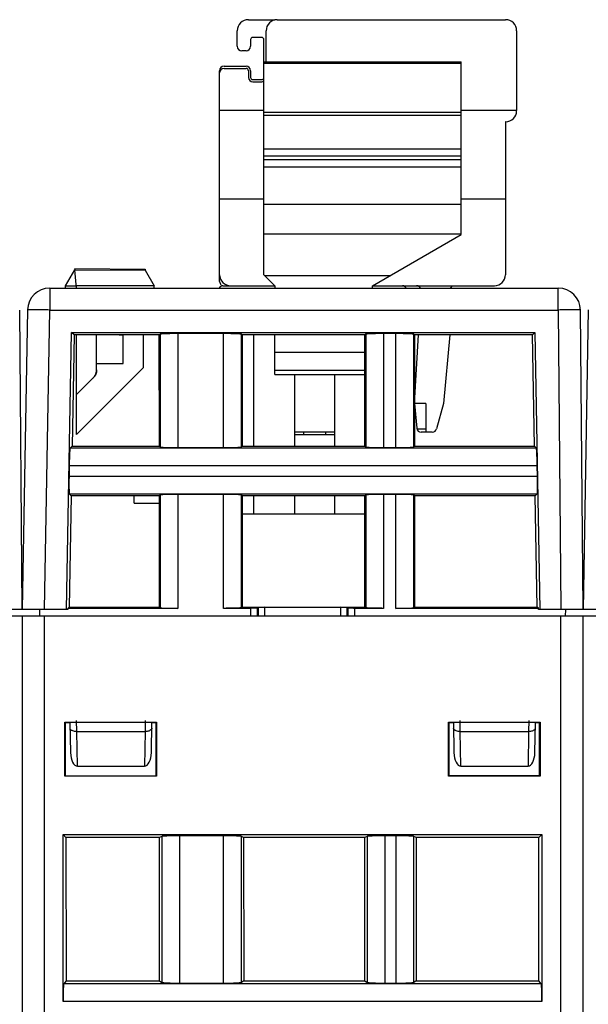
# Model space of a CAD drawing. Header units: millimetres. Extents: x 0 to 841, y 0 to 594.
# Tile 202 of 237: x 532 to 558, y 513 to 558. Entities that reach past the tile are written whole.
import ezdxf

# ---------------------------------------------------------------- set-up
doc = ezdxf.new("R2010")
doc.units = ezdxf.units.MM
doc.header["$LTSCALE"] = 46.255
doc.layers.get('0').update_dxf_attribs({"linetype": 'CONTINUOUS'})

msp = doc.modelspace()

# ---------------------------------------------------------------- linework, layer by layer
at = {"color": 7, "linetype": 'CONTINUOUS'}
for p, q in [((542.21851, 557.79595), (543.41851, 557.79595)), ((543.51851, 557.79595), (553.81851, 557.79595)), ((541.71851, 556.59595), (541.71851, 557.29595)), ((543.01851, 555.89595), (543.01851, 557.29595)), ((554.31851, 557.29595), (554.31851, 553.69595)), ((542.31851, 556.89595), (542.31851, 556.59595)), ((542.81851, 556.99595), (542.41851, 556.99595)), ((542.91851, 546.29595), (542.91851, 556.89595)), ((542.11851, 556.39595), (541.91851, 556.39595)), ((542.91851, 555.89595), (551.81851, 555.89595)), ((551.81851, 548.10535), (551.81851, 555.89595)), ((540.91851, 545.99595), (540.91851, 555.49595)), ((541.11851, 555.69595), (542.11851, 555.69595)), ((541.11851, 555.59595), (542.11851, 555.59595)), ((542.21851, 555.49595), (542.21851, 555.19595)), ((542.31851, 555.49595), (542.31851, 555.19595)), ((542.41851, 555.09595), (542.81851, 555.09595)), ((542.41851, 554.99595), (542.81851, 554.99595)), ((542.91851, 553.69595), (540.91851, 553.69595)), ((554.31851, 553.69595), (551.81851, 553.69595)), ((553.81851, 553.19595), (553.81851, 546.29595)), ((553.82851, 553.19595), (553.81851, 553.19595)), ((551.81851, 551.96426), (542.91851, 551.96426)), ((551.81851, 551.64485), (542.91851, 551.64485)), ((551.81851, 551.47277), (542.91851, 551.47277)), ((551.81851, 551.14511), (542.91851, 551.14511)), ((542.91851, 549.69595), (540.91851, 549.69595)), ((553.81851, 549.69595), (551.81851, 549.69595)), ((547.81851, 545.79595), (551.81851, 548.10535)), ((534.38851, 546.57367), (537.56451, 546.54595)), ((534.38855, 546.57367), (534.38855, 546.52367)), ((533.96851, 545.79595), (534.38866, 546.52367)), ((534.45991, 545.69595), (534.38866, 546.52367)), ((534.38866, 546.52367), (537.56412, 546.49596)), ((537.56437, 546.49595), (537.96851, 545.79595)), ((537.56451, 546.54595), (537.56451, 546.49595)), ((543.41851, 545.79595), (542.91851, 546.29595)), ((533.25431, 545.69595), (556.20066, 545.69595)), ((533.96786, 545.79482), (534.4513, 545.79595)), ((533.96851, 545.69595), (533.96851, 545.79595)), ((537.96851, 545.78768), (534.4513, 545.79595)), ((537.96851, 545.69595), (537.96851, 545.78768)), ((541.06851, 545.79595), (543.41851, 545.79595)), ((543.41851, 545.79595), (543.41851, 545.69595)), ((547.81851, 545.69595), (547.81851, 545.79595)), ((547.81851, 545.79595), (553.31851, 545.79595)), ((551.41851, 545.79595), (551.31851, 545.69595)), ((532.01851, 531.19595), (531.90063, 544.70432)), ((532.25446, 544.71341), (532.01851, 531.19595)), ((557.31851, 531.19595), (557.20063, 544.70432)), ((557.55446, 544.71341), (557.31851, 531.19595)), ((534.01851, 531.19595), (534.24059, 543.69312)), ((534.23958, 543.69215), (555.14645, 543.69215)), ((534.35358, 543.57815), (534.23958, 543.69215)), ((534.35257, 543.57717), (534.26345, 538.56223)), ((538.20071, 543.57815), (534.35358, 543.57815)), ((534.46851, 539.09595), (534.46851, 543.57815)), ((535.36851, 542.00388), (535.36851, 543.57815)), ((536.3886, 543.57815), (536.56851, 543.57501)), ((536.56851, 542.29842), (536.56851, 543.57501)), ((537.46851, 543.57815), (537.46851, 542.09595)), ((538.20071, 543.57815), (538.23568, 543.61312)), ((538.20224, 538.56223), (538.20071, 543.57815)), ((541.10184, 543.64008), (539.03519, 543.64008)), ((541.90135, 543.61312), (541.93632, 543.57815)), ((541.93632, 543.57815), (541.93479, 538.56223)), ((547.47571, 543.57815), (541.93632, 543.57815)), ((542.46851, 538.56223), (542.46851, 543.57815)), ((543.41851, 541.79595), (543.41851, 543.57815)), ((547.51068, 543.61312), (547.47571, 543.57815)), ((547.47724, 538.56223), (547.47571, 543.57815)), ((548.87684, 543.64008), (548.31019, 543.64008)), ((549.71132, 543.57815), (549.67635, 543.61312)), ((549.71132, 543.57815), (549.70979, 538.56223)), ((555.03444, 543.57815), (549.71132, 543.57815)), ((549.71851, 540.49595), (549.89298, 543.57815)), ((551.30679, 543.57815), (551.01851, 540.49595)), ((555.03444, 543.57815), (555.14645, 543.69215)), ((555.12359, 538.56147), (555.03444, 543.57815)), ((555.14645, 543.69215), (555.36851, 531.19595)), ((535.36851, 542.29678), (536.56851, 542.29842)), ((537.46851, 542.09595), (534.46851, 539.09595)), ((535.30356, 541.75745), (535.30947, 541.7682)), ((535.32051, 541.79012), (535.32562, 541.80128)), ((535.33045, 541.81255), (535.33501, 541.82395)), ((535.34328, 541.84705), (535.34698, 541.85875)), ((535.35636, 541.89433), (535.35891, 541.90634)), ((543.41851, 541.79595), (547.47625, 541.79595)), ((544.31851, 538.56223), (544.31851, 541.79595)), ((546.11851, 538.56223), (546.11851, 541.79595)), ((534.46851, 540.8965), (535.22207, 541.65033)), ((535.22207, 541.65038), (535.22207, 541.65029)), ((549.71851, 540.49595), (549.81628, 539.37852)), ((550.21851, 540.49595), (549.71851, 540.49595)), ((550.21851, 540.49595), (550.21851, 539.19595)), ((551.01851, 540.49595), (550.7099, 539.34419)), ((546.11851, 539.19595), (544.31851, 539.19595)), ((544.31851, 539.09595), (546.11851, 539.09595)), ((544.71851, 539.09595), (544.71851, 539.19595)), ((545.71851, 539.09595), (545.71851, 539.19595)), ((550.51671, 539.19595), (550.01551, 539.19595)), ((534.17612, 538.47641), (534.26345, 538.56223)), ((534.26345, 538.56223), (538.20224, 538.56223)), ((538.23568, 538.52879), (538.20224, 538.56223)), ((539.03519, 538.50183), (541.10184, 538.50183)), ((541.93479, 538.56223), (541.90135, 538.52879)), ((541.93479, 538.56223), (547.47724, 538.56223)), ((547.47724, 538.56223), (547.51068, 538.52879)), ((548.31019, 538.50183), (548.87684, 538.50183)), ((549.67635, 538.52879), (549.70979, 538.56223)), ((549.70979, 538.56223), (555.12433, 538.56223)), ((555.12433, 538.56223), (555.21008, 538.47648)), ((534.1352, 537.67689), (534.12713, 537.21501)), ((555.25989, 537.21501), (555.25183, 537.67689)), ((534.22453, 536.33036), (534.13932, 536.41557)), ((538.23568, 536.36312), (538.20292, 536.33036)), ((541.10184, 536.39008), (539.03519, 536.39008)), ((541.93411, 536.33036), (541.90135, 536.36312)), ((547.51068, 536.36312), (547.47792, 536.33036)), ((548.87684, 536.39008), (548.31019, 536.39008)), ((549.70911, 536.33036), (549.67635, 536.36312)), ((555.2469, 536.4155), (555.16324, 536.33036)), ((534.22377, 536.32963), (534.13457, 531.31002)), ((538.20292, 536.33036), (534.22453, 536.33036)), ((537.06851, 535.99595), (537.06851, 536.33036)), ((537.06851, 535.99595), (538.20302, 535.99595)), ((538.20445, 531.31002), (538.20292, 536.33036)), ((541.93411, 536.33036), (541.93258, 531.31002)), ((547.47792, 536.33036), (541.93411, 536.33036)), ((542.46851, 535.49595), (542.46851, 536.33036)), ((544.31851, 535.49595), (544.31851, 536.33036)), ((546.11851, 535.49595), (546.11851, 536.33036)), ((547.47945, 531.31002), (547.47792, 536.33036)), ((549.70911, 536.33036), (549.70758, 531.31002)), ((555.16324, 536.33036), (549.70911, 536.33036)), ((555.25246, 531.3095), (555.16324, 536.33036)), ((547.47817, 535.49595), (541.93386, 535.49595)), ((534.07438, 531.19596), (530.01263, 531.19596)), ((532.80568, 530.89595), (532.80306, 531.19595)), ((534.07537, 531.25184), (534.07438, 531.19596)), ((534.07521, 531.25184), (534.13457, 531.31002)), ((539.03519, 531.25183), (534.07521, 531.25184)), ((534.13457, 531.31002), (538.20445, 531.31002)), ((538.20445, 531.31002), (538.23568, 531.27879)), ((542.33341, 531.25183), (541.10185, 531.25183)), ((541.93258, 531.31002), (541.90135, 531.27879)), ((541.93258, 531.31002), (547.47945, 531.31002)), ((542.63323, 531.26194), (542.65852, 531.28723)), ((542.95916, 531.29781), (546.37786, 531.29781)), ((546.67851, 531.28723), (546.7038, 531.26194)), ((548.31019, 531.25183), (547.00362, 531.25183)), ((547.51068, 531.27879), (547.47945, 531.31002)), ((555.31125, 531.25182), (548.87684, 531.25183)), ((549.67635, 531.27879), (549.70758, 531.31002)), ((549.70758, 531.31002), (555.25304, 531.31002)), ((555.31167, 531.25233), (555.25246, 531.3095)), ((555.31263, 531.19596), (555.31167, 531.25233)), ((559.31851, 531.19595), (555.31263, 531.19596)), ((556.53135, 530.89595), (556.53396, 531.19595)), ((734.40941, 530.89595), (329.60941, 530.89595)), ((532.00941, 530.89595), (532.00941, 454.39595)), ((557.30941, 530.89595), (557.30941, 454.39595)), ((533.94215, 523.6787), (533.94252, 526.11285)), ((533.94246, 526.11285), (538.07633, 526.11285)), ((533.95941, 526.09595), (533.94246, 526.11285)), ((533.95941, 526.09595), (533.95941, 523.69595)), ((534.16851, 526.09595), (533.95941, 526.09595)), ((534.17026, 526.09595), (534.19381, 524.74691)), ((537.84322, 524.74691), (537.86677, 526.09595)), ((538.05944, 526.09595), (537.86851, 526.09595)), ((538.05941, 523.69595), (538.05941, 526.09595)), ((538.07633, 526.11285), (538.05944, 526.09595)), ((538.0763, 526.11285), (538.07667, 523.6787)), ((551.24215, 523.6787), (551.24252, 526.11285)), ((551.24246, 526.11285), (555.37633, 526.11285)), ((551.25941, 526.09595), (551.24246, 526.11285)), ((551.46851, 526.09595), (551.25941, 526.09595)), ((551.25941, 526.09595), (551.25941, 523.69595)), ((551.47026, 526.09595), (551.49381, 524.74691)), ((555.14322, 524.74691), (555.16677, 526.09595)), ((555.35944, 526.09595), (555.16851, 526.09595)), ((555.35941, 523.69595), (555.35941, 526.09595)), ((555.37633, 526.11285), (555.35944, 526.09595)), ((555.3763, 526.11285), (555.37667, 523.6787)), ((534.50194, 524.1336), (537.53509, 524.1336)), ((551.80194, 524.1336), (554.83509, 524.1336)), ((538.07661, 523.6787), (533.94219, 523.6787)), ((533.95944, 523.69595), (538.05941, 523.69595)), ((538.07667, 523.6787), (538.05941, 523.69595)), ((551.24219, 523.6787), (551.25944, 523.69595)), ((555.37661, 523.6787), (551.24219, 523.6787)), ((555.35941, 523.698), (551.25941, 523.69722)), ((551.25944, 523.69595), (555.35941, 523.69595)), ((555.37667, 523.6787), (555.35941, 523.69595)), ((533.85925, 513.52097), (533.85925, 521.04611)), ((533.85925, 521.04611), (555.45957, 521.04611)), ((533.98937, 520.916), (533.85925, 521.04611)), ((533.98937, 520.916), (533.99134, 514.45195)), ((538.21455, 520.916), (533.98937, 520.916)), ((538.2106, 514.45195), (538.21455, 520.916)), ((538.31817, 520.96774), (538.21455, 520.916)), ((541.10261, 520.99373), (539.11622, 520.99373)), ((542.00428, 520.916), (541.90066, 520.96774)), ((547.47455, 520.916), (542.00428, 520.916)), ((542.00428, 520.916), (542.00822, 514.45195)), ((547.4706, 514.45195), (547.47455, 520.916)), ((547.57817, 520.96774), (547.47455, 520.916)), ((548.88261, 520.99373), (548.37622, 520.99373)), ((549.78428, 520.916), (549.68066, 520.96774)), ((555.32946, 520.916), (549.78428, 520.916)), ((549.78428, 520.916), (549.78822, 514.45195)), ((555.32749, 514.45195), (555.32946, 520.916)), ((555.45957, 521.04611), (555.32946, 520.916)), ((555.45957, 521.04611), (555.45957, 513.52097)), ((533.99134, 514.45195), (533.88597, 514.32021)), ((533.99134, 514.45195), (538.2106, 514.45195)), ((538.2106, 514.45195), (538.31817, 514.38479)), ((539.11622, 514.35229), (541.10261, 514.35229)), ((542.00822, 514.45195), (541.90066, 514.38479)), ((542.00822, 514.45195), (547.4706, 514.45195)), ((547.4706, 514.45195), (547.57817, 514.38479)), ((548.37622, 514.35229), (548.88261, 514.35229)), ((549.78822, 514.45195), (549.68066, 514.38479)), ((549.78822, 514.45195), (555.32749, 514.45195)), ((555.43285, 514.32021), (555.32749, 514.45195))]:
    msp.add_line(p, q, dxfattribs=at)
at = {"color": 9, "linetype": 'CONTINUOUS'}
for p, q in [((551.81851, 555.82361), (542.91851, 555.82361)), ((542.91851, 553.62457), (551.81851, 553.62457)), ((551.81851, 553.47169), (542.91851, 553.47169)), ((542.91851, 549.47571), (551.81851, 549.47571)), ((551.81851, 548.12059), (542.91851, 548.12059)), ((542.9469, 546.26757), (548.63537, 546.26757)), ((533.25431, 545.69595), (533.25431, 544.70468)), ((556.20066, 544.70468), (556.20066, 545.69595)), ((533.01851, 531.19595), (533.25431, 544.70468)), ((533.25431, 544.70468), (556.20066, 544.70468)), ((556.20066, 544.70468), (556.31856, 531.19595)), ((538.23568, 543.61312), (538.23568, 538.52879)), ((539.03519, 543.64008), (539.03519, 538.50183)), ((541.10184, 538.50183), (541.10184, 543.64008)), ((541.90135, 538.52879), (541.90135, 543.61312)), ((547.51068, 543.61312), (547.51068, 538.52879)), ((548.31019, 543.64008), (548.31019, 538.50183)), ((548.87684, 538.50183), (548.87684, 543.64008)), ((549.67635, 538.52879), (549.67635, 543.61312)), ((547.47595, 542.78748), (543.41851, 542.78748)), ((543.41851, 541.99595), (547.47619, 541.99595)), ((549.8203, 539.35246), (550.21851, 539.35246)), ((555.21008, 538.47648), (534.17612, 538.47641)), ((555.25183, 537.67689), (534.1352, 537.67689)), ((534.12713, 537.21501), (555.25989, 537.21501)), ((534.13932, 536.41557), (555.2469, 536.4155)), ((538.23568, 536.36312), (538.23568, 531.27879)), ((539.03519, 536.39008), (539.03519, 531.25183)), ((541.10184, 531.25183), (541.10184, 536.39008)), ((541.90135, 531.27879), (541.90135, 536.36312)), ((547.51068, 536.36312), (547.51068, 531.27879)), ((548.31019, 536.39008), (548.31019, 531.25183)), ((548.87684, 531.25191), (548.87684, 536.39008)), ((549.67635, 531.27879), (549.67635, 536.36312)), ((542.33341, 530.89595), (542.33341, 531.25183)), ((542.63323, 530.89595), (542.63323, 531.26194)), ((542.65852, 531.28723), (542.65486, 530.89595)), ((542.9554, 530.89595), (542.95916, 531.29781)), ((546.37786, 531.29781), (546.38162, 530.89595)), ((546.68217, 530.89595), (546.67851, 531.28723)), ((546.7038, 531.26194), (546.7038, 530.89595)), ((547.00362, 531.25183), (547.00362, 530.89595)), ((533.00941, 530.89595), (533.00941, 453.39835)), ((556.30941, 453.39595), (556.30941, 530.89595)), ((534.47467, 525.69595), (534.46856, 526.19595)), ((537.56847, 526.19595), (537.56236, 525.69595)), ((551.77467, 525.69595), (551.76856, 526.19595)), ((554.86847, 526.19595), (554.86236, 525.69595)), ((534.50194, 524.1336), (534.47467, 525.69595)), ((534.47467, 525.69595), (537.56236, 525.69595)), ((537.56236, 525.69595), (537.53509, 524.1336)), ((551.77467, 525.69595), (554.86236, 525.69595)), ((551.80194, 524.1336), (551.77467, 525.69595)), ((554.86236, 525.69595), (554.83509, 524.1336)), ((538.31817, 520.96774), (538.31817, 514.38479)), ((539.11622, 520.99373), (539.11622, 514.35229)), ((541.10261, 514.35229), (541.10261, 520.99373)), ((541.90066, 514.38479), (541.90066, 520.96774)), ((547.57817, 520.96774), (547.57817, 514.38479)), ((548.37622, 520.99373), (548.37622, 514.35229)), ((548.88261, 514.35229), (548.88261, 520.99373)), ((549.68066, 514.38479), (549.68066, 520.96774)), ((555.43285, 514.32021), (533.88597, 514.32021)), ((555.45957, 513.52097), (533.85925, 513.52097))]:
    msp.add_line(p, q, dxfattribs=at)
at = {"color": 7, "linetype": 'CONTINUOUS'}
for points in [[(535.22207, 541.65029), (535.23064, 541.65907), (535.23899, 541.66807), (535.24712, 541.67726), (535.25502, 541.68665), (535.26269, 541.69624), (535.27012, 541.706), (535.27731, 541.71595), (535.28425, 541.72607), (535.29094, 541.73636), (535.29738, 541.74681), (535.30356, 541.75742), (535.30947, 541.76817), (535.31513, 541.77906), (535.32051, 541.79009), (535.32562, 541.80125), (535.33045, 541.81253), (535.33501, 541.82393), (535.33928, 541.83543), (535.34328, 541.84704), (535.34698, 541.85874), (535.3504, 541.87052), (535.35353, 541.88239)], [(535.3504, 541.87053), (535.35353, 541.8824), (535.35636, 541.89434)], [(535.35891, 541.90634), (535.36115, 541.91841), (535.3631, 541.93052), (535.36475, 541.94268), (535.36611, 541.95488), (535.36716, 541.9671), (535.36791, 541.97935), (535.36836, 541.99161), (535.36851, 542.00388)]]:
    msp.add_lwpolyline(points, dxfattribs=at)
for centre, radius, start, end in [((542.21851, 557.29595), 0.5, 90, 180), ((543.51851, 557.29595), 0.5, 90, 180), ((553.81851, 557.29595), 0.5, 0, 90), ((542.41851, 556.89595), 0.1, 90, 180), ((542.81851, 556.89595), 0.1, 0, 90), ((541.91851, 556.59595), 0.2, 180, 270), ((542.11851, 556.59595), 0.2, 270, 360), ((541.11851, 555.49595), 0.2, 90, 180), ((541.11851, 555.39595), 0.2, 90, 180), ((542.11851, 555.49595), 0.2, 0, 90), ((542.11851, 555.49595), 0.1, 0, 90), ((542.41851, 555.19595), 0.2, 180, 270), ((542.41851, 555.19595), 0.1, 180, 270), ((542.81851, 555.19595), 0.1, 270, 349.446376), ((542.81851, 555.19595), 0.2, 270, 300.008771), ((553.82851, 553.68595), 0.49, 270, 360), ((541.41851, 546.29595), 0.5, 180, 270), ((553.31851, 546.29595), 0.5, 270, 360), ((533.25431, 544.69595), 1, 90, 179), ((541.06851, 545.59595), 0.2, 90, 149.98335), ((541.11851, 545.99595), 0.2, 180, 232.385602), ((549.16851, 545.59595), 0.2, 30.01665, 90), ((549.80687, 545.59595), 0.2, 30.071265, 90), ((556.20066, 544.69595), 1, 0.479136, 90), ((550.01551, 539.39595), 0.2, 185, 270), ((550.51671, 539.39595), 0.2, 270, 345)]:
    msp.add_arc(centre, radius, start, end, dxfattribs=at)
at = {"color": 9, "linetype": 'CONTINUOUS'}
for centre, radius, start, end in [((531.61448, 451.75763), 92.96151, 88.9892584, 89.4250189), ((556.95466, 466.36032), 78.34799, 90.0343337, 90.5514066)]:
    msp.add_arc(centre, radius, start, end, dxfattribs=at)
at = {"color": 7, "linetype": 'CONTINUOUS'}
for centre, major_axis, ratio, start_param, end_param in [((542.95833, 531.28686), (0.30001, 0.00003), 0.03649235, 1.56802952, 3.10510913), ((546.37869, 531.28686), (0.30001, -0.00003), 0.03649235, 0.03648352, 1.57356313), ((534.49376, 524.75231), (-0.0107, 0.61868), 0.48482804, -4.71204408, -3.14997407), ((537.54327, 524.75231), (0.0107, 0.61868), 0.48482804, -3.13321124, -1.57114123), ((551.79376, 524.75231), (-0.0107, 0.61868), 0.48482804, -4.71204408, -3.14997407), ((554.84327, 524.75231), (0.0107, 0.61868), 0.48482804, -3.13321124, -1.57114123)]:
    msp.add_ellipse(centre, major_axis=major_axis, ratio=ratio, start_param=start_param, end_param=end_param, dxfattribs=at)
at = {"color": 9, "linetype": 'CONTINUOUS'}
for points, knots in [([(532.54736, 544.71446), (532.50674, 544.71482), (532.43563, 544.71527), (532.35336, 544.71567), (532.30374, 544.71516), (532.27922, 544.71526), (532.26414, 544.71399), (532.25652, 544.71447), (532.25462, 544.71356)], [0, 0, 0, 0, 0.41622933, 0.72880019, 0.8422043, 0.92561938, 0.9783508, 1, 1, 1, 1]), ([(557.20062, 544.70468), (557.20061, 544.70631), (557.19042, 544.70426), (557.17964, 544.70734), (557.15385, 544.7065), (557.12178, 544.7076), (557.07961, 544.70775), (557.0075, 544.70826), (556.94915, 544.70829), (556.90772, 544.70829)], [0, 0, 0, 0, 0.01673173, 0.06594782, 0.14730841, 0.2601254, 0.40332519, 0.57572898, 1, 1, 1, 1]), ([(534.26349, 525.73666), (534.25053, 525.74291), (534.21063, 525.76535), (534.17528, 525.80841), (534.17471, 525.84072)], [0, 0, 0, 0, 0.30799172, 1, 1, 1, 1]), ([(534.47467, 525.69595), (534.45527, 525.6957), (534.38344, 525.69853), (534.31086, 525.7138), (534.26349, 525.73666)], [0, 0, 0, 0, 0.2694841, 1, 1, 1, 1]), ([(537.77354, 525.73666), (537.75892, 525.72961), (537.69139, 525.70394), (537.61816, 525.69522), (537.56236, 525.69595)], [0, 0, 0, 0, 0.22533055, 1, 1, 1, 1]), ([(537.86231, 525.84072), (537.86214, 525.83083), (537.85078, 525.78373), (537.807, 525.75281), (537.77354, 525.73666)], [0, 0, 0, 0, 0.2102254, 1, 1, 1, 1]), ([(551.56349, 525.73666), (551.55053, 525.74291), (551.51063, 525.76535), (551.47528, 525.80841), (551.47471, 525.84072)], [0, 0, 0, 0, 0.30799172, 1, 1, 1, 1]), ([(551.77467, 525.69595), (551.75527, 525.6957), (551.68344, 525.69853), (551.61086, 525.7138), (551.56349, 525.73666)], [0, 0, 0, 0, 0.2694841, 1, 1, 1, 1]), ([(555.07354, 525.73666), (555.05892, 525.72961), (554.99139, 525.70394), (554.91816, 525.69522), (554.86236, 525.69595)], [0, 0, 0, 0, 0.22533055, 1, 1, 1, 1]), ([(555.16231, 525.84072), (555.16214, 525.83083), (555.15078, 525.78373), (555.107, 525.75281), (555.07354, 525.73666)], [0, 0, 0, 0, 0.2102254, 1, 1, 1, 1])]:
    msp.add_open_spline(points, degree=3, knots=knots, dxfattribs=at)
at = {"color": 7, "linetype": 'CONTINUOUS'}
for points, knots in [([(538.47946, 543.63224), (538.44626, 543.63112), (538.38787, 543.62879), (538.32012, 543.62499), (538.27884, 543.62133), (538.25784, 543.61903), (538.24454, 543.61637), (538.2373, 543.61474), (538.23568, 543.61312)], [0, 0, 0, 0, 0.40668875, 0.7156525, 0.82959834, 0.91517752, 0.97187693, 1, 1, 1, 1]), ([(539.03519, 543.64008), (538.98432, 543.64008), (538.79906, 543.63942), (538.61378, 543.63677), (538.47946, 543.63224)], [0, 0, 0, 0, 0.27458326, 1, 1, 1, 1]), ([(541.65756, 543.63224), (541.61757, 543.63359), (541.43237, 543.63855), (541.24709, 543.64008), (541.10184, 543.64008)], [0, 0, 0, 0, 0.21596134, 1, 1, 1, 1]), ([(541.90135, 543.61312), (541.89972, 543.61474), (541.89249, 543.61637), (541.87918, 543.61903), (541.85818, 543.62133), (541.81691, 543.62499), (541.74916, 543.62879), (541.69077, 543.63112), (541.65756, 543.63224)], [0, 0, 0, 0, 0.02812307, 0.08482247, 0.17040165, 0.28434749, 0.59331124, 1, 1, 1, 1]), ([(547.75446, 543.63224), (547.72126, 543.63112), (547.66287, 543.62879), (547.59512, 543.62499), (547.55384, 543.62133), (547.53284, 543.61903), (547.51954, 543.61637), (547.5123, 543.61474), (547.51068, 543.61312)], [0, 0, 0, 0, 0.40668875, 0.7156525, 0.82959834, 0.91517752, 0.97187693, 1, 1, 1, 1]), ([(548.31019, 543.64008), (548.25932, 543.64008), (548.07406, 543.63942), (547.88878, 543.63677), (547.75446, 543.63224)], [0, 0, 0, 0, 0.27458326, 1, 1, 1, 1]), ([(549.43256, 543.63224), (549.39257, 543.63359), (549.20737, 543.63855), (549.02209, 543.64008), (548.87684, 543.64008)], [0, 0, 0, 0, 0.21596134, 1, 1, 1, 1]), ([(549.67635, 543.61312), (549.67472, 543.61474), (549.66749, 543.61637), (549.65418, 543.61903), (549.63318, 543.62133), (549.59191, 543.62499), (549.52416, 543.62879), (549.46577, 543.63112), (549.43256, 543.63224)], [0, 0, 0, 0, 0.02812307, 0.08482247, 0.17040165, 0.28434749, 0.59331124, 1, 1, 1, 1]), ([(535.36851, 542.00388), (535.36823, 541.93885), (535.34295, 541.80735), (535.26785, 541.69648), (535.22207, 541.65029)], [0, 0, 0, 0, 0.49997937, 1, 1, 1, 1]), ([(534.15275, 538.23262), (534.1507, 538.19264), (534.14251, 538.00748), (534.13774, 537.82218), (534.1352, 537.67689)], [0, 0, 0, 0, 0.21599379, 1, 1, 1, 1]), ([(534.17612, 538.47641), (534.17446, 538.47482), (534.17273, 538.46756), (534.16983, 538.45426), (534.16717, 538.43322), (534.16278, 538.39196), (534.15779, 538.32421), (534.15445, 538.26582), (534.15275, 538.23262)], [0, 0, 0, 0, 0.02812295, 0.08506288, 0.17085714, 0.28484842, 0.59363084, 1, 1, 1, 1]), ([(538.23568, 538.52879), (538.2373, 538.52716), (538.24454, 538.52554), (538.25784, 538.52288), (538.27884, 538.52058), (538.32012, 538.51692), (538.38787, 538.51311), (538.44626, 538.51079), (538.47946, 538.50967)], [0, 0, 0, 0, 0.02812307, 0.08482247, 0.17040165, 0.28434749, 0.59331124, 1, 1, 1, 1]), ([(538.47946, 538.50967), (538.51945, 538.50832), (538.70465, 538.50336), (538.88994, 538.50183), (539.03519, 538.50183)], [0, 0, 0, 0, 0.21596134, 1, 1, 1, 1]), ([(541.10184, 538.50183), (541.15271, 538.50183), (541.33797, 538.50249), (541.52324, 538.50514), (541.65756, 538.50967)], [0, 0, 0, 0, 0.27458326, 1, 1, 1, 1]), ([(541.65756, 538.50967), (541.69077, 538.51079), (541.74916, 538.51311), (541.81691, 538.51692), (541.85818, 538.52058), (541.87918, 538.52288), (541.89249, 538.52554), (541.89972, 538.52716), (541.90135, 538.52879)], [0, 0, 0, 0, 0.40668875, 0.7156525, 0.82959834, 0.91517752, 0.97187693, 1, 1, 1, 1]), ([(547.51068, 538.52879), (547.5123, 538.52716), (547.51954, 538.52554), (547.53284, 538.52288), (547.55384, 538.52058), (547.59512, 538.51692), (547.66287, 538.51311), (547.72126, 538.51079), (547.75446, 538.50967)], [0, 0, 0, 0, 0.02812307, 0.08482247, 0.17040165, 0.28434749, 0.59331124, 1, 1, 1, 1]), ([(547.75446, 538.50967), (547.79445, 538.50832), (547.97965, 538.50336), (548.16494, 538.50183), (548.31019, 538.50183)], [0, 0, 0, 0, 0.21596134, 1, 1, 1, 1]), ([(548.87684, 538.50183), (548.92771, 538.50183), (549.11297, 538.50249), (549.29824, 538.50514), (549.43256, 538.50967)], [0, 0, 0, 0, 0.27458326, 1, 1, 1, 1]), ([(549.43256, 538.50967), (549.46577, 538.51079), (549.52416, 538.51311), (549.59191, 538.51692), (549.63318, 538.52058), (549.65418, 538.52288), (549.66749, 538.52554), (549.67472, 538.52716), (549.67635, 538.52879)], [0, 0, 0, 0, 0.40668875, 0.7156525, 0.82959834, 0.91517752, 0.97187693, 1, 1, 1, 1]), ([(555.23428, 538.23262), (555.23257, 538.26611), (555.2292, 538.32489), (555.22416, 538.39302), (555.21973, 538.43437), (555.21703, 538.45534), (555.21412, 538.46858), (555.21235, 538.47579), (555.21068, 538.47737)], [0, 0, 0, 0, 0.40820619, 0.71706933, 0.83056235, 0.91569313, 0.97205944, 1, 1, 1, 1]), ([(555.25183, 537.67689), (555.25094, 537.72777), (555.24704, 537.91307), (555.24115, 538.09835), (555.23428, 538.23262)], [0, 0, 0, 0, 0.27456123, 1, 1, 1, 1]), ([(534.12713, 537.21501), (534.12624, 537.16415), (534.12367, 536.97893), (534.12308, 536.79365), (534.12527, 536.65929)], [0, 0, 0, 0, 0.27459824, 1, 1, 1, 1]), ([(555.26176, 536.65929), (555.26241, 536.69928), (555.26414, 536.88453), (555.26243, 537.06979), (555.25989, 537.21501)], [0, 0, 0, 0, 0.21593559, 1, 1, 1, 1]), ([(534.12527, 536.65929), (534.1258, 536.62637), (534.1271, 536.56837), (534.12968, 536.501), (534.13258, 536.45979), (534.13448, 536.43875), (534.13689, 536.42538), (534.13836, 536.4181), (534.13995, 536.41643)], [0, 0, 0, 0, 0.40511054, 0.71409832, 0.82849783, 0.91457704, 0.97167336, 1, 1, 1, 1]), ([(538.47946, 536.38224), (538.44626, 536.38112), (538.38787, 536.37879), (538.32012, 536.37499), (538.27884, 536.37133), (538.25784, 536.36903), (538.24454, 536.36637), (538.2373, 536.36474), (538.23568, 536.36312)], [0, 0, 0, 0, 0.40668875, 0.7156525, 0.82959834, 0.91517752, 0.97187693, 1, 1, 1, 1]), ([(539.03519, 536.39008), (538.98432, 536.39008), (538.79906, 536.38942), (538.61378, 536.38677), (538.47946, 536.38224)], [0, 0, 0, 0, 0.27458326, 1, 1, 1, 1]), ([(541.65756, 536.38224), (541.61757, 536.38359), (541.43237, 536.38855), (541.24709, 536.39008), (541.10184, 536.39008)], [0, 0, 0, 0, 0.21596134, 1, 1, 1, 1]), ([(541.90135, 536.36312), (541.89972, 536.36474), (541.89249, 536.36637), (541.87918, 536.36903), (541.85818, 536.37133), (541.81691, 536.37499), (541.74916, 536.37879), (541.69077, 536.38112), (541.65756, 536.38224)], [0, 0, 0, 0, 0.02812307, 0.08482247, 0.17040165, 0.28434749, 0.59331124, 1, 1, 1, 1]), ([(547.75446, 536.38224), (547.72126, 536.38112), (547.66287, 536.37879), (547.59512, 536.37499), (547.55384, 536.37133), (547.53284, 536.36903), (547.51954, 536.36637), (547.5123, 536.36474), (547.51068, 536.36312)], [0, 0, 0, 0, 0.40668875, 0.7156525, 0.82959834, 0.91517752, 0.97187693, 1, 1, 1, 1]), ([(548.31019, 536.39008), (548.25932, 536.39008), (548.07406, 536.38942), (547.88878, 536.38677), (547.75446, 536.38224)], [0, 0, 0, 0, 0.27458326, 1, 1, 1, 1]), ([(549.43256, 536.38224), (549.39257, 536.38359), (549.20737, 536.38855), (549.02209, 536.39008), (548.87684, 536.39008)], [0, 0, 0, 0, 0.21596134, 1, 1, 1, 1]), ([(549.67635, 536.36312), (549.67472, 536.36474), (549.66749, 536.36637), (549.65418, 536.36903), (549.63318, 536.37133), (549.59191, 536.37499), (549.52416, 536.37879), (549.46577, 536.38112), (549.43256, 536.38224)], [0, 0, 0, 0, 0.02812307, 0.08482247, 0.17040165, 0.28434749, 0.59331124, 1, 1, 1, 1]), ([(555.2469, 536.4155), (555.24848, 536.41716), (555.25, 536.42437), (555.25395, 536.44669), (555.25672, 536.49326), (555.26005, 536.56757), (555.26122, 536.62609), (555.26176, 536.65929)], [0, 0, 0, 0, 0.02813501, 0.08463608, 0.28392204, 0.59303907, 1, 1, 1, 1]), ([(538.23568, 531.27879), (538.2373, 531.27716), (538.24454, 531.27554), (538.25784, 531.27288), (538.27884, 531.27058), (538.32012, 531.26692), (538.38787, 531.26311), (538.44626, 531.26079), (538.47946, 531.25967)], [0, 0, 0, 0, 0.02812307, 0.08482247, 0.17040165, 0.28434749, 0.59331124, 1, 1, 1, 1]), ([(538.47946, 531.25967), (538.51945, 531.25832), (538.70465, 531.25336), (538.88994, 531.25183), (539.03519, 531.25183)], [0, 0, 0, 0, 0.21596134, 1, 1, 1, 1]), ([(541.65757, 531.25967), (541.61758, 531.25832), (541.43239, 531.25336), (541.24711, 531.25183), (541.10185, 531.25183)], [0, 0, 0, 0, 0.21594232, 1, 1, 1, 1]), ([(541.90135, 531.27879), (541.89972, 531.27716), (541.89248, 531.27554), (541.87916, 531.27288), (541.85815, 531.27058), (541.81688, 531.26692), (541.74914, 531.26311), (541.69077, 531.26079), (541.65757, 531.25967)], [0, 0, 0, 0, 0.0281523, 0.08491361, 0.17053838, 0.28448796, 0.59337852, 1, 1, 1, 1]), ([(542.54181, 531.25477), (542.52681, 531.25426), (542.45736, 531.2524), (542.38788, 531.25183), (542.33341, 531.25183)], [0, 0, 0, 0, 0.21596134, 1, 1, 1, 1]), ([(542.63323, 531.26194), (542.6314, 531.26011), (542.62163, 531.26002), (542.60451, 531.25725), (542.57601, 531.25623), (542.55426, 531.25519), (542.54181, 531.25477)], [0, 0, 0, 0, 0.08445876, 0.28404118, 0.59313718, 1, 1, 1, 1]), ([(546.79522, 531.25477), (546.78277, 531.25519), (546.76102, 531.25623), (546.73252, 531.25725), (546.7154, 531.26002), (546.70563, 531.26011), (546.7038, 531.26194)], [0, 0, 0, 0, 0.40686282, 0.71595881, 0.91554124, 1, 1, 1, 1]), ([(547.00362, 531.25183), (546.98454, 531.25183), (546.91507, 531.25208), (546.84559, 531.25307), (546.79522, 531.25477)], [0, 0, 0, 0, 0.27458326, 1, 1, 1, 1]), ([(547.75446, 531.25967), (547.72126, 531.26079), (547.66288, 531.26311), (547.59514, 531.26692), (547.55387, 531.27058), (547.53286, 531.27288), (547.51955, 531.27554), (547.5123, 531.27716), (547.51068, 531.27879)], [0, 0, 0, 0, 0.40663617, 0.71553311, 0.82947949, 0.91509719, 0.97185087, 1, 1, 1, 1]), ([(548.31019, 531.25183), (548.25932, 531.25183), (548.07406, 531.25249), (547.88878, 531.25514), (547.75446, 531.25967)], [0, 0, 0, 0, 0.27459855, 1, 1, 1, 1]), ([(548.87684, 531.25183), (548.92771, 531.25183), (549.11297, 531.25249), (549.29824, 531.25514), (549.43256, 531.25967)], [0, 0, 0, 0, 0.27458326, 1, 1, 1, 1]), ([(549.43256, 531.25967), (549.46577, 531.26079), (549.52416, 531.26311), (549.59191, 531.26692), (549.63318, 531.27058), (549.65418, 531.27288), (549.66749, 531.27554), (549.67472, 531.27716), (549.67635, 531.27879)], [0, 0, 0, 0, 0.40668875, 0.7156525, 0.82959834, 0.91517752, 0.97187693, 1, 1, 1, 1]), ([(538.57062, 520.98623), (538.53743, 520.98515), (538.47867, 520.98273), (538.40226, 520.97918), (538.35188, 520.97358), (538.3256, 520.97146), (538.31817, 520.96774)], [0, 0, 0, 0, 0.39310402, 0.69732765, 0.90161445, 1, 1, 1, 1]), ([(539.11622, 520.99373), (539.06649, 520.99373), (538.88461, 520.9931), (538.70271, 520.99053), (538.57062, 520.98623)], [0, 0, 0, 0, 0.27340487, 1, 1, 1, 1]), ([(541.6482, 520.98623), (541.60865, 520.98751), (541.42682, 520.99225), (541.24492, 520.99373), (541.10261, 520.99373)], [0, 0, 0, 0, 0.21756947, 1, 1, 1, 1]), ([(541.90066, 520.96774), (541.89322, 520.97146), (541.86695, 520.97358), (541.81657, 520.97918), (541.74016, 520.98273), (541.6814, 520.98515), (541.6482, 520.98623)], [0, 0, 0, 0, 0.09838555, 0.30267234, 0.60689597, 1, 1, 1, 1]), ([(547.83062, 520.98623), (547.79743, 520.98515), (547.73867, 520.98273), (547.66226, 520.97918), (547.61188, 520.97358), (547.5856, 520.97146), (547.57817, 520.96774)], [0, 0, 0, 0, 0.39310402, 0.69732765, 0.90161445, 1, 1, 1, 1]), ([(548.37622, 520.99373), (548.32649, 520.99373), (548.14461, 520.9931), (547.96271, 520.99053), (547.83062, 520.98623)], [0, 0, 0, 0, 0.27340487, 1, 1, 1, 1]), ([(549.4282, 520.98623), (549.38865, 520.98751), (549.20682, 520.99225), (549.02492, 520.99373), (548.88261, 520.99373)], [0, 0, 0, 0, 0.21756947, 1, 1, 1, 1]), ([(549.68066, 520.96774), (549.67322, 520.97146), (549.64695, 520.97358), (549.59657, 520.97918), (549.52016, 520.98273), (549.4614, 520.98515), (549.4282, 520.98623)], [0, 0, 0, 0, 0.09838555, 0.30267234, 0.60689597, 1, 1, 1, 1]), ([(533.88597, 514.32021), (533.88144, 514.31454), (533.8806, 514.28874), (533.8738, 514.24159), (533.87078, 514.16563), (533.86812, 514.10738), (533.86701, 514.07418)], [0, 0, 0, 0, 0.088074, 0.28889114, 0.59672339, 1, 1, 1, 1]), ([(538.31817, 514.38479), (538.3253, 514.38033), (538.35192, 514.37733), (538.4021, 514.37058), (538.47867, 514.36601), (538.53742, 514.36303), (538.57062, 514.36168)], [0, 0, 0, 0, 0.09929069, 0.30361191, 0.60750806, 1, 1, 1, 1]), ([(538.57062, 514.36168), (538.61017, 514.36007), (538.79198, 514.35415), (538.9739, 514.35229), (539.11622, 514.35229)], [0, 0, 0, 0, 0.2175915, 1, 1, 1, 1]), ([(541.10261, 514.35229), (541.15234, 514.35229), (541.33423, 514.35309), (541.51615, 514.3563), (541.6482, 514.36168)], [0, 0, 0, 0, 0.27339584, 1, 1, 1, 1]), ([(541.6482, 514.36168), (541.68141, 514.36303), (541.74015, 514.36601), (541.81672, 514.37058), (541.8669, 514.37733), (541.89353, 514.38033), (541.90066, 514.38479)], [0, 0, 0, 0, 0.39249193, 0.69638807, 0.9007093, 1, 1, 1, 1]), ([(547.57817, 514.38479), (547.5853, 514.38033), (547.61192, 514.37733), (547.6621, 514.37058), (547.73867, 514.36601), (547.79742, 514.36303), (547.83062, 514.36168)], [0, 0, 0, 0, 0.09929069, 0.30361191, 0.60750806, 1, 1, 1, 1]), ([(547.83062, 514.36168), (547.87017, 514.36007), (548.05198, 514.35415), (548.2339, 514.35229), (548.37622, 514.35229)], [0, 0, 0, 0, 0.2175915, 1, 1, 1, 1]), ([(548.88261, 514.35229), (548.93234, 514.35229), (549.11423, 514.35309), (549.29615, 514.3563), (549.4282, 514.36168)], [0, 0, 0, 0, 0.27339584, 1, 1, 1, 1]), ([(549.4282, 514.36168), (549.46141, 514.36303), (549.52015, 514.36601), (549.59672, 514.37058), (549.6469, 514.37733), (549.67353, 514.38033), (549.68066, 514.38479)], [0, 0, 0, 0, 0.39249193, 0.69638807, 0.9007093, 1, 1, 1, 1]), ([(555.45182, 514.07418), (555.45071, 514.10738), (555.44804, 514.16563), (555.44503, 514.24159), (555.43823, 514.28874), (555.43739, 514.31454), (555.43285, 514.32021)], [0, 0, 0, 0, 0.4032766, 0.71110885, 0.911926, 1, 1, 1, 1]), ([(533.86701, 514.07418), (533.86568, 514.0343), (533.86077, 513.84993), (533.85925, 513.66549), (533.85925, 513.52097)], [0, 0, 0, 0, 0.21636758, 1, 1, 1, 1]), ([(555.45957, 513.52097), (555.45957, 513.57155), (555.45891, 513.75598), (555.45629, 513.94041), (555.45182, 514.07418)], [0, 0, 0, 0, 0.27428543, 1, 1, 1, 1])]:
    msp.add_open_spline(points, degree=3, knots=knots, dxfattribs=at)

doc.saveas('drawing.dxf')
